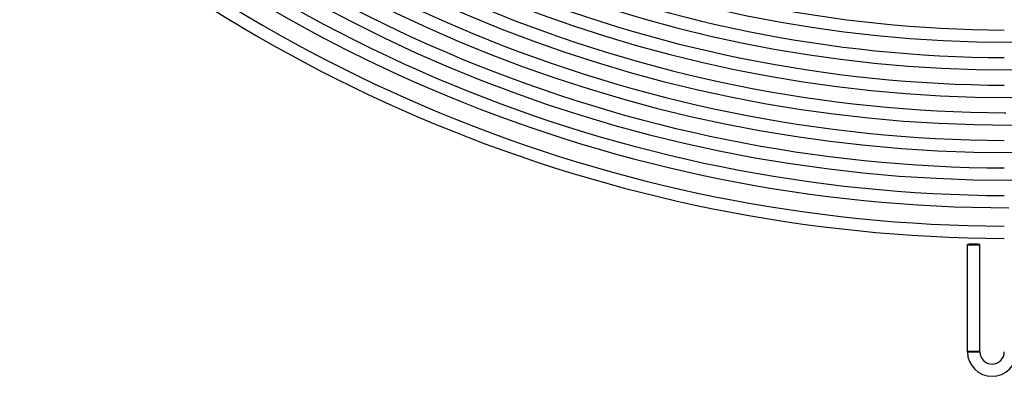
# Model space of a CAD drawing. Header units: millimetres. Extents: x -535 to 535, y -535 to 535.
# Tile 2 of 106: x -323 to -2, y -535 to -419. Entities that reach past the tile are written whole.
import ezdxf

# ---------------------------------------------------------------- set-up
doc = ezdxf.new("R2010")
doc.units = ezdxf.units.MM
doc.layers.add('HIDDEN', color=7, linetype='Continuous')
doc.layers.add('THICK', color=7, linetype='Continuous')

msp = doc.modelspace()

# ---------------------------------------------------------------- linework, layer by layer
at = {"layer": 'HIDDEN'}
for p, q in [((-14, -527), (-13.9, -527)), ((-13.9, -527), (-10.1, -527)), ((-10.1, -527), (-10, -527))]:
    msp.add_line(p, q, dxfattribs=at)
msp.add_arc((0, 0), 449, 269.7448, 269.8034, dxfattribs=at)
for major_axis, start_param, end_param in [((-2, 0), -1.570796, 0), ((-1.9, 0), -3.141593, 0), ((-2, 0), -3.141593, -1.570796)]:
    msp.add_ellipse((-12, -527), major_axis=major_axis, ratio=0.05705, start_param=start_param, end_param=end_param, dxfattribs=at)
at = {"layer": 'THICK'}
for p, q in [((-14, -527), (-14, -492)), ((-10, -527), (-10, -492)), ((-13.99, -527.01), (-14, -527)), ((-14, -527), (-14, -527)), ((-13.98, -527.01), (-13.99, -527.01)), ((-13.96, -527.01), (-13.98, -527.01)), ((-13.94, -527.01), (-13.96, -527.01)), ((-13.92, -527.02), (-13.94, -527.01)), ((-13.89, -527.02), (-13.92, -527.02)), ((-13.86, -527.02), (-13.89, -527.02)), ((-13.82, -527.03), (-13.86, -527.02)), ((-13.78, -527.03), (-13.82, -527.03)), ((-13.73, -527.03), (-13.78, -527.03)), ((-13.68, -527.03), (-13.73, -527.03)), ((-13.63, -527.04), (-13.68, -527.03)), ((-13.57, -527.04), (-13.63, -527.04)), ((-13.51, -527.04), (-13.57, -527.04)), ((-13.45, -527.04), (-13.51, -527.04)), ((-13.38, -527.04), (-13.45, -527.04)), ((-13.31, -527.05), (-13.38, -527.04)), ((-13.24, -527.05), (-13.31, -527.05)), ((-13.16, -527.05), (-13.24, -527.05)), ((-13.08, -527.05), (-13.16, -527.05)), ((-13, -527.05), (-13.08, -527.05)), ((-12.92, -527.05), (-13, -527.05)), ((-12.83, -527.05), (-12.92, -527.05)), ((-12.74, -527.05), (-12.83, -527.05)), ((-12.65, -527.06), (-12.74, -527.05)), ((-12.56, -527.06), (-12.65, -527.06)), ((-12.47, -527.06), (-12.56, -527.06)), ((-12.38, -527.06), (-12.47, -527.06)), ((-12.28, -527.06), (-12.38, -527.06)), ((-12.19, -527.06), (-12.28, -527.06)), ((-12.1, -527.06), (-12.19, -527.06)), ((-12, -527.06), (-12.1, -527.06)), ((-11.91, -527.06), (-12, -527.06)), ((-11.82, -527.06), (-11.91, -527.06)), ((-11.72, -527.06), (-11.82, -527.06)), ((-11.63, -527.06), (-11.72, -527.06)), ((-11.54, -527.05), (-11.63, -527.06)), ((-11.45, -527.05), (-11.54, -527.05)), ((-11.36, -527.05), (-11.45, -527.05)), ((-11.28, -527.05), (-11.36, -527.05)), ((-11.19, -527.05), (-11.28, -527.05)), ((-11.11, -527.05), (-11.19, -527.05)), ((-11.03, -527.05), (-11.11, -527.05)), ((-10.95, -527.05), (-11.03, -527.05)), ((-10.87, -527.04), (-10.95, -527.05)), ((-10.79, -527.04), (-10.87, -527.04)), ((-10.72, -527.04), (-10.79, -527.04)), ((-10.65, -527.04), (-10.72, -527.04)), ((-10.59, -527.04), (-10.65, -527.04)), ((-10.52, -527.04), (-10.59, -527.04)), ((-10.46, -527.03), (-10.52, -527.04)), ((-10.4, -527.03), (-10.46, -527.03)), ((-10.35, -527.03), (-10.4, -527.03)), ((-10.3, -527.03), (-10.35, -527.03)), ((-10.25, -527.03), (-10.3, -527.03)), ((-10.21, -527.02), (-10.25, -527.03)), ((-10.17, -527.02), (-10.21, -527.02)), ((-10.14, -527.02), (-10.17, -527.02)), ((-10.1, -527.02), (-10.14, -527.02)), ((-10.08, -527.01), (-10.1, -527.02)), ((-10.05, -527.01), (-10.08, -527.01)), ((-10.03, -527.01), (-10.05, -527.01)), ((-10.02, -527.01), (-10.03, -527.01)), ((-10.01, -527), (-10.02, -527.01)), ((-10, -527), (-10.01, -527)), ((-10, -527), (-10, -527))]:
    msp.add_line(p, q, dxfattribs=at)
for centre, radius, start, end in [((0, 0), 471, 180, 0), ((0, 0), 462, 180, 0), ((0, 0), 453, 180, 0), ((0, 0), 444, 180, 0), ((0, 0), 435, 180, 0), ((0, 0), 426, 180, 0), ((0, 0), 422, 225.2716, 269.7284), ((0, 0), 431, 225.2659, 269.7341), ((0, 0), 440, 225.2604, 269.7396), ((0, 0), 449, 225.2552, 269.7448), ((0, 0), 458, 225.2502, 269.7498), ((0, 0), 467, 225.2454, 269.7546), ((0, 0), 480, 225.0587, 269.9413), ((0, 0), 476, 225.2407, 269.7593), ((0, 0), 486, 225.2358, 269.7642), ((0, 0), 490, 225.2336, 269.7664), ((-6, -527), 8, 180, 0), ((-6, -527), 4, 180, 0)]:
    msp.add_arc(centre, radius, start, end, dxfattribs=at)
for start_param, end_param in [(1.570796, 3.141593), (-3.141593, -1.570796), (0, 1.570796), (-1.570796, 0)]:
    msp.add_ellipse((-12, -492), major_axis=(2, 0), ratio=0.05705, start_param=start_param, end_param=end_param, dxfattribs=at)

doc.saveas('drawing.dxf')
